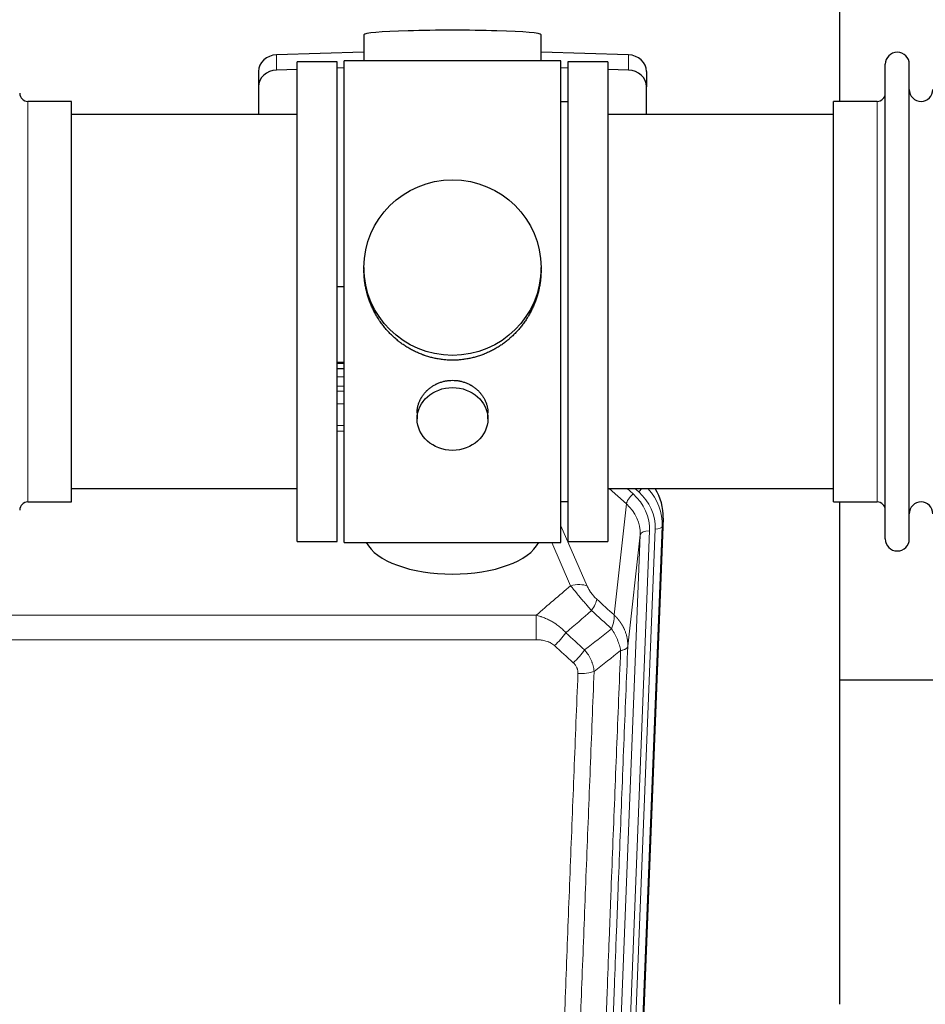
# Model space of a CAD drawing. Header units: inches. Extents: x 0 to 23760, y -13 to 16800.
# Tile 36 of 247: x 4855 to 5240, y 5659 to 6077. Entities that reach past the tile are written whole.
import ezdxf

# ---------------------------------------------------------------- set-up
doc = ezdxf.new("R2010")
doc.units = ezdxf.units.IN
doc.layers.add('1', color=7, linetype='Continuous', true_color=0xffffff)

msp = doc.modelspace()

# ---------------------------------------------------------------- linework, layer by layer
at = {"layer": '1', "color": 2, "linetype": 'Continuous', "lineweight": 25}
for p, q in [((5203.764, 6042.41), (5203.764, 6081.61)), ((5001.44, 6070.754), (5001.44, 6059.691)), ((5076.768, 6059.691), (5076.768, 6070.754)), ((5001.441, 6063.327), (4964.325, 6062.178)), ((5113.884, 6062.178), (5076.767, 6063.327)), ((4990.104, 6059.261), (4973.104, 6059.261)), ((4973.104, 5855.261), (4973.104, 6059.261)), ((4990.104, 5855.261), (4990.104, 6059.261)), ((5037.808, 6059.691), (4993.104, 6059.691)), ((4993.104, 5854.831), (4993.104, 6059.691)), ((5085.104, 6059.691), (5037.808, 6059.691)), ((5085.104, 5854.831), (5085.104, 6059.691)), ((5105.104, 6059.261), (5088.104, 6059.261)), ((5088.104, 6059.261), (5088.104, 5855.261)), ((5105.104, 6059.261), (5105.104, 5855.261)), ((5223.104, 6046.76), (5223.104, 6058.161)), ((5233.304, 6046.76), (5233.304, 6058.161)), ((4956.604, 6055.086), (4956.604, 6048.621)), ((4973.105, 6055.985), (4964.325, 6055.713)), ((4993.105, 6056.605), (4990.105, 6056.512)), ((5088.103, 6056.512), (5085.104, 6056.605)), ((5113.884, 6055.713), (5105.104, 6055.985)), ((5121.604, 6055.086), (5121.604, 6048.621)), ((4956.604, 6048.621), (4956.604, 6036.76)), ((5121.604, 6036.76), (5121.604, 6048.621)), ((5223.104, 5856.361), (5223.104, 6046.76)), ((5233.304, 5856.361), (5233.304, 6046.76)), ((4877.104, 6042.411), (4858.604, 6042.411)), ((4877.104, 5872.111), (4877.104, 6042.411)), ((5088.104, 6042.261), (5085.104, 6042.261)), ((5219.604, 6042.411), (5201.104, 6042.411)), ((5201.104, 6032.79), (5201.104, 6042.411)), ((4973.104, 6036.761), (4877.104, 6036.761)), ((5201.104, 6036.761), (5105.104, 6036.761)), ((5201.104, 5872.111), (5201.104, 6032.79)), ((5001.465, 5971.749), (5001.465, 5970.612)), ((5076.744, 5970.611), (5076.744, 5971.749)), ((4990.105, 5963.75), (4993.105, 5963.657)), ((4990.102, 5928.875), (4993.101, 5928.875)), ((4993.102, 5931.379), (4990.104, 5931.379)), ((5024.057, 5909.976), (5024.057, 5907.392)), ((5054.152, 5907.392), (5054.152, 5909.965)), ((4877.104, 5877.761), (4973.104, 5877.761)), ((5105.104, 5877.761), (5201.104, 5877.761)), ((4858.604, 5872.111), (4877.104, 5872.111)), ((5085.104, 5872.261), (5088.104, 5872.261)), ((5201.104, 5872.111), (5219.604, 5872.111)), ((5203.764, 5658.543), (5203.764, 5872.106)), ((5128.626, 5865.258), (5115.509, 5532.057)), ((4973.104, 5855.261), (4990.104, 5855.261)), ((4993.104, 5854.831), (5085.104, 5854.831)), ((5088.104, 5855.261), (5105.104, 5855.261)), ((5275.738, 5796.386), (5203.729, 5796.386))]:
    msp.add_line(p, q, dxfattribs=at)
at = {"layer": '1', "color": 110, "linetype": 'Continuous', "lineweight": 13}
for p, q in [((4964.325, 6062.178), (4964.325, 6055.713)), ((5113.884, 6062.178), (5113.884, 6055.713)), ((4858.604, 5872.111), (4858.604, 6042.411)), ((5219.604, 6032.79), (5219.604, 6042.411)), ((5219.604, 5872.111), (5219.604, 6032.79)), ((4993.102, 5930.989), (4990.104, 5930.989)), ((4990.102, 5925.237), (4993.103, 5925.237)), ((4993.103, 5921.267), (4990.102, 5921.267)), ((4990.103, 5919.176), (4993.102, 5919.176)), ((4993.102, 5913.883), (4990.103, 5913.883)), ((4990.104, 5904.624), (4993.103, 5904.624)), ((4993.103, 5902.18), (4990.104, 5902.18)), ((5113.03, 5871.284), (5105.728, 5877.761)), ((5115.855, 5875.539), (5113.35, 5877.761)), ((5118.247, 5876.375), (5116.684, 5877.761)), ((5107.805, 5824.084), (5113.03, 5871.284)), ((5128.626, 5865.258), (5128.246, 5861.821)), ((5085.104, 5862.013), (5096.379, 5836.334)), ((5112.141, 5527.579), (5125.252, 5860.601)), ((5128.246, 5861.821), (5115.135, 5528.799)), ((5105.802, 5526.244), (5118.868, 5858.138)), ((5122.86, 5859.765), (5109.794, 5527.871)), ((5118.868, 5858.138), (5113.62, 5810.732)), ((5089.317, 5836.484), (5081.262, 5854.831)), ((4841.518, 5823.964), (5074.691, 5823.964)), ((5074.691, 5813.533), (5074.691, 5823.964)), ((5074.691, 5813.533), (4841.518, 5813.533))]:
    msp.add_line(p, q, dxfattribs=at)
at = {"layer": '1', "color": 2, "linetype": 'Continuous', "lineweight": 25}
for centre, radius, start, end in [((5228.204, 6058.161), 5.1, 0, 180), ((4858.604, 6045.911), 3.5, 180, 270), ((5219.604, 6045.911), 3.5, 270, 0), ((5238.304, 6047.411), 5, 180, 0), ((4858.604, 5868.611), 3.5, 90, 180), ((5219.604, 5868.611), 3.5, 0, 90), ((5238.304, 5867.111), 5, 0, 180), ((5228.204, 5856.361), 5.1, 180, 0)]:
    msp.add_arc(centre, radius, start, end, dxfattribs=at)
for centre, major_axis, ratio, start_param, end_param in [((5039.104, 6070.754), (37.664, 0), 0.0504434, 0, 3.1415927), ((4964.604, 6055.086), (8, 0), 0.8870108, 1.6057029, 3.1415927), ((5113.604, 6055.086), (8, 0), 0.8870108, 0, 1.5358897), ((4964.604, 6048.621), (8, 0), 0.8870108, 1.6057029, 3.1415927), ((5113.604, 6048.621), (8, 0), 0.8870108, 0, 1.5358897), ((5101.605, 5866.067), (-27.038, -0.124), 0.8859493, 3.102669, 3.6464193), ((5039.104, 5858.802), (37.64, 0), 0.4617486, 3.372107, 6.0525728)]:
    msp.add_ellipse(centre, major_axis=major_axis, ratio=ratio, start_param=start_param, end_param=end_param, dxfattribs=at)
for centre, major_axis, ratio in [((5039.104, 5971.749), (37.64, 0), 0.9914449), ((5039.104, 5907.392), (-15.048, 0), 0.8870108)]:
    msp.add_ellipse(centre, major_axis=major_axis, ratio=ratio, dxfattribs=at)
at = {"layer": '1', "color": 110, "linetype": 'Continuous', "lineweight": 13}
for centre, major_axis, ratio, start_param, end_param in [((5118.247, 5877.76), (1.991, 2.244), 0.3265056, 4.3596844, 4.9945095), ((5101.232, 5862.704), (27.029, -0.244), 0.8851019, 6.2564288, 6.9740615), ((5115.855, 5873.692), (2.654, 2.992), 0.3265056, 1.2180917, 2.7365282), ((5098.841, 5860.483), (-24.034, -0.11), 0.8859493, 3.102669, 3.9217821), ((5101.232, 5861.319), (-24.034, -0.11), 0.8859493, 3.102669, 3.9217821), ((5098.841, 5858.636), (-20.033, -0.591), 0.8872905, 3.0803315, 3.8994446), ((5125.252, 5861.986), (2.998, -0.118), 0.4614673, 4.7305545, 6.248991), ((5122.86, 5857.918), (3.997, -0.157), 0.4614673, 1.5889619, 3.1073983), ((5089.317, 5830.312), (-9.156, -4.02), 0.5833249, 3.617995, 4.4616661), ((5093.405, 5824.714), (-6.719, -7.407), 0.3029797, 1.994528, 2.7400357), ((5082.449, 5815.327), (-6.736, -7.391), 0.3030979, 1.2497453, 1.9956357), ((5090.458, 5808.035), (6.729, 7.397), 0.3051216, 4.388767, 5.1358022), ((5092.43, 5803.441), (-9.992, 0.404), 0.431453, 1.5882535, 2.3480729)]:
    msp.add_ellipse(centre, major_axis=major_axis, ratio=ratio, start_param=start_param, end_param=end_param, dxfattribs=at)
at = {"layer": '1', "color": 2, "linetype": 'Continuous', "lineweight": 25}
for points, knots in [([(5039.104, 5932.377), (5038.477, 5932.377), (5037.227, 5932.41), (5035.37, 5932.555), (5033.53, 5932.794), (5031.707, 5933.126), (5029.901, 5933.552), (5028.708, 5933.898), (5027.817, 5934.18), (5027.521, 5934.279), (5027.151, 5934.406), (5027.077, 5934.432), (5026.93, 5934.484), (5026.709, 5934.563), (5025.904, 5934.859), (5024.609, 5935.382), (5022.927, 5936.161), (5021.289, 5937.02), (5019.696, 5937.959), (5018.147, 5938.976), (5017.143, 5939.708), (5016.524, 5940.182), (5016.401, 5940.278), (5016.156, 5940.47), (5015.791, 5940.761), (5015.432, 5941.058), (5014.723, 5941.659), (5013.799, 5942.481), (5012.477, 5943.775), (5011.22, 5945.129), (5010.025, 5946.544), (5009.272, 5947.527), (5008.723, 5948.281), (5008.452, 5948.661), (5008.188, 5949.048), (5008.013, 5949.307), (5007.926, 5949.437), (5007.496, 5950.09), (5006.836, 5951.147), (5005.928, 5952.77), (5005.1, 5954.429), (5004.352, 5956.124), (5003.685, 5957.855), (5003.295, 5959.033), (5003.023, 5959.927), (5002.892, 5960.376), (5002.749, 5960.904), (5002.689, 5961.131), (5002.65, 5961.283), (5002.631, 5961.359), (5002.458, 5962.043), (5002.184, 5963.26), (5001.864, 5965.09), (5001.635, 5966.924), (5001.497, 5968.762), (5001.465, 5970.01), (5001.465, 5970.645), (5001.465, 5970.665)], [0, 0, 0, 0, 0.0312188, 0.0624376, 0.0936563, 0.1248751, 0.1560939, 0.1873127, 0.1873127, 0.2029221, 0.2029221, 0.2068244, 0.2068244, 0.2107268, 0.2185315, 0.2497502, 0.280969, 0.3121878, 0.3434066, 0.3746254, 0.4058442, 0.4058442, 0.4136489, 0.4136489, 0.4214535, 0.4370629, 0.4370629, 0.4682817, 0.4995005, 0.5307193, 0.5619381, 0.5931568, 0.5931568, 0.6087662, 0.6165709, 0.6165709, 0.6243756, 0.6243756, 0.6555944, 0.6868132, 0.718032, 0.7492507, 0.7804695, 0.8116883, 0.8116883, 0.8272977, 0.8351024, 0.8390047, 0.8390047, 0.8429071, 0.8429071, 0.8741259, 0.9053447, 0.9365634, 0.9677822, 0.999001, 1, 1, 1, 1]), ([(5076.744, 5970.659), (5076.744, 5970.647), (5076.744, 5970.019), (5076.713, 5968.778), (5076.575, 5966.938), (5076.347, 5965.1), (5076.133, 5963.877), (5075.95, 5962.96), (5075.868, 5962.578), (5075.781, 5962.197), (5075.745, 5962.044), (5075.728, 5961.968), (5075.673, 5961.739), (5075.486, 5960.979), (5075.11, 5959.627), (5074.525, 5957.859), (5073.857, 5956.125), (5073.107, 5954.424), (5072.274, 5952.757), (5071.664, 5951.668), (5071.265, 5950.995), (5071.184, 5950.86), (5071.021, 5950.593), (5070.775, 5950.194), (5070.522, 5949.801), (5070.009, 5949.021), (5069.301, 5948.002), (5068.173, 5946.531), (5066.978, 5945.117), (5065.717, 5943.76), (5064.831, 5942.894), (5064.15, 5942.259), (5063.805, 5941.945), (5063.453, 5941.637), (5063.217, 5941.432), (5063.099, 5941.331), (5062.504, 5940.828), (5061.537, 5940.05), (5060.04, 5938.961), (5058.496, 5937.948), (5056.905, 5937.012), (5055.267, 5936.154), (5054.143, 5935.634), (5053.287, 5935.264), (5052.856, 5935.084), (5052.421, 5934.911), (5052.202, 5934.826), (5052.129, 5934.798), (5051.983, 5934.743), (5051.325, 5934.495), (5050.076, 5934.064), (5048.293, 5933.548), (5046.493, 5933.125), (5044.674, 5932.794), (5042.838, 5932.555), (5041.601, 5932.458), (5040.668, 5932.41), (5040.201, 5932.392), (5039.653, 5932.381), (5039.418, 5932.379), (5039.261, 5932.378), (5039.183, 5932.377), (5039.104, 5932.377)], [0, 0, 0, 0, 0.0006246, 0.0318551, 0.0630856, 0.0943161, 0.1255465, 0.1255465, 0.1411618, 0.1450656, 0.1450656, 0.1489694, 0.1489694, 0.156777, 0.1880075, 0.219238, 0.2504685, 0.2816989, 0.3129294, 0.3441599, 0.3441599, 0.3519675, 0.3519675, 0.3597751, 0.3753904, 0.3753904, 0.4066209, 0.4378513, 0.4690818, 0.5003123, 0.5315428, 0.5315428, 0.547158, 0.5549656, 0.5549656, 0.5627733, 0.5627733, 0.5940037, 0.6252342, 0.6564647, 0.6876952, 0.7189257, 0.7501562, 0.7501562, 0.7657714, 0.773579, 0.773579, 0.7774828, 0.7774828, 0.7813866, 0.8126171, 0.8438476, 0.8750781, 0.9063086, 0.937539, 0.9687695, 0.9687695, 0.9843848, 0.9921924, 0.9960962, 0.9960962, 1, 1, 1, 1]), ([(5024.057, 5909.975), (5024.057, 5910.404), (5024.081, 5910.837), (5024.141, 5911.383), (5024.154, 5911.494), (5024.185, 5911.714), (5024.235, 5912.045), (5024.298, 5912.372), (5024.442, 5913.024), (5024.562, 5913.454), (5024.846, 5914.305), (5025.012, 5914.726), (5025.295, 5915.351), (5025.395, 5915.557), (5025.527, 5915.815), (5025.554, 5915.866), (5025.609, 5915.968), (5025.691, 5916.121), (5025.777, 5916.272), (5026.068, 5916.772), (5026.32, 5917.16), (5026.864, 5917.913), (5027.156, 5918.278), (5027.623, 5918.808), (5027.783, 5918.982), (5028.032, 5919.237), (5028.158, 5919.364), (5028.286, 5919.489), (5028.373, 5919.572), (5028.417, 5919.613), (5028.811, 5919.982), (5029.176, 5920.292), (5029.934, 5920.877), (5030.327, 5921.152), (5031.141, 5921.667), (5031.562, 5921.906), (5032.106, 5922.182), (5032.216, 5922.236), (5032.437, 5922.342), (5032.549, 5922.394), (5032.885, 5922.545), (5033.111, 5922.64), (5033.794, 5922.909), (5034.256, 5923.067), (5035.194, 5923.339), (5035.67, 5923.453), (5036.394, 5923.591), (5036.637, 5923.632), (5037.004, 5923.684), (5037.127, 5923.7), (5037.312, 5923.722), (5037.374, 5923.729), (5037.497, 5923.742), (5037.559, 5923.749), (5038.115, 5923.801), (5038.607, 5923.824), (5039.59, 5923.825), (5040.08, 5923.802), (5041.058, 5923.711), (5041.545, 5923.642), (5042.153, 5923.527), (5042.274, 5923.503), (5042.517, 5923.451), (5042.879, 5923.369), (5043.236, 5923.275), (5043.943, 5923.07), (5044.405, 5922.913), (5045.311, 5922.557), (5045.755, 5922.358), (5046.406, 5922.028), (5046.621, 5921.913), (5046.94, 5921.733), (5047.046, 5921.671), (5047.256, 5921.546), (5047.359, 5921.482), (5047.873, 5921.159), (5048.267, 5920.883), (5049.025, 5920.299), (5049.388, 5919.991), (5050.082, 5919.343), (5050.413, 5919.003), (5050.767, 5918.602), (5050.807, 5918.557), (5050.884, 5918.467), (5050.999, 5918.332), (5051.261, 5918.013), (5051.474, 5917.734), (5051.884, 5917.168), (5052.136, 5916.78), (5052.598, 5915.987), (5052.809, 5915.58), (5053.093, 5914.956), (5053.183, 5914.746), (5053.309, 5914.427), (5053.349, 5914.32), (5053.427, 5914.106), (5053.465, 5913.999), (5053.644, 5913.464), (5053.764, 5913.033), (5053.956, 5912.167), (5054.029, 5911.732), (5054.102, 5911.076), (5054.121, 5910.856), (5054.139, 5910.526), (5054.146, 5910.361), (5054.15, 5910.196), (5054.152, 5910.086), (5054.152, 5910.03), (5054.152, 5909.972), (5054.152, 5909.97), (5054.152, 5909.967)], [0, 0, 0, 0, 0.0308202, 0.0308202, 0.0386347, 0.0386347, 0.0464491, 0.062078, 0.062078, 0.0933358, 0.0933358, 0.1245936, 0.1245936, 0.1402226, 0.1402226, 0.1441298, 0.1441298, 0.148037, 0.1558515, 0.1558515, 0.1871093, 0.1871093, 0.2183671, 0.2183671, 0.233996, 0.233996, 0.2418105, 0.2457177, 0.2457177, 0.2496249, 0.2496249, 0.2808827, 0.2808827, 0.3121405, 0.3121405, 0.3433983, 0.3433983, 0.3512128, 0.3512128, 0.3590273, 0.3590273, 0.3746562, 0.3746562, 0.405914, 0.405914, 0.4371718, 0.4371718, 0.4528007, 0.4528007, 0.4606152, 0.4606152, 0.4645224, 0.4645224, 0.4684296, 0.4684296, 0.4996874, 0.4996874, 0.5309452, 0.5309452, 0.5622031, 0.5622031, 0.5700175, 0.5700175, 0.577832, 0.5934609, 0.5934609, 0.6247187, 0.6247187, 0.6559765, 0.6559765, 0.6716054, 0.6716054, 0.6794199, 0.6794199, 0.6872343, 0.6872343, 0.7184921, 0.7184921, 0.7497499, 0.7497499, 0.7810078, 0.7810078, 0.784915, 0.784915, 0.7888222, 0.7966367, 0.8122656, 0.8122656, 0.8435234, 0.8435234, 0.8747812, 0.8747812, 0.8904101, 0.8904101, 0.8982246, 0.8982246, 0.906039, 0.906039, 0.9372968, 0.9372968, 0.9685546, 0.9685546, 0.9841835, 0.9841835, 0.991998, 0.9959052, 0.9959052, 0.9998125, 0.9998125, 1, 1, 1, 1])]:
    msp.add_open_spline(points, degree=3, knots=knots, dxfattribs=at)
at = {"layer": '1', "color": 110, "linetype": 'Continuous', "lineweight": 13}
for points in [[(5074.691, 5823.964), (5079.563, 5828.14), (5084.438, 5832.313), (5089.317, 5836.484)], [(5100.466, 5830.736), (5102.912, 5828.517), (5105.359, 5826.299), (5107.805, 5824.084)], [(5098.213, 5825.904), (5094.562, 5822.775), (5090.913, 5819.645), (5087.266, 5816.513)], [(5106.7, 5818.197), (5103.871, 5820.764), (5101.041, 5823.333), (5098.213, 5825.904)], [(5087.266, 5816.513), (5089.937, 5814.074), (5092.609, 5811.637), (5095.28, 5809.202)], [(5095.28, 5809.202), (5099.089, 5812.196), (5102.895, 5815.194), (5106.7, 5818.197)], [(5090.458, 5803.736), (5087.788, 5806.174), (5085.118, 5808.615), (5082.449, 5811.057)], [(5110.565, 5808.952), (5106.816, 5805.991), (5103.065, 5803.036), (5099.313, 5800.084)]]:
    msp.add_open_spline(points, degree=3, dxfattribs=at)
for points, knots in [([(5089.317, 5836.484), (5089.639, 5836.083), (5089.97, 5835.674), (5090.647, 5834.841), (5090.994, 5834.417), (5091.528, 5833.768), (5091.708, 5833.549), (5091.982, 5833.219), (5092.074, 5833.108), (5092.212, 5832.941), (5092.258, 5832.885), (5092.351, 5832.773), (5092.398, 5832.718), (5092.816, 5832.215), (5093.567, 5831.317), (5094.332, 5830.411), (5094.911, 5829.73), (5095.104, 5829.502), (5095.397, 5829.16), (5095.494, 5829.045), (5095.641, 5828.874), (5095.69, 5828.817), (5095.788, 5828.702), (5095.837, 5828.645), (5096.277, 5828.132), (5096.667, 5827.68), (5097.442, 5826.785), (5097.828, 5826.342), (5098.213, 5825.904)], [0, 0, 0, 0, 0.125, 0.125, 0.25, 0.25, 0.3125, 0.3125, 0.34375, 0.34375, 0.359375, 0.359375, 0.375, 0.375, 0.5, 0.625, 0.625, 0.6875, 0.6875, 0.71875, 0.71875, 0.734375, 0.734375, 0.75, 0.75, 0.875, 0.875, 1, 1, 1, 1]), ([(5100.466, 5830.736), (5100.247, 5830.935), (5100.03, 5831.141), (5099.604, 5831.571), (5099.395, 5831.793), (5099.137, 5832.082), (5099.085, 5832.14), (5098.984, 5832.257), (5098.833, 5832.433), (5098.686, 5832.61), (5098.4, 5832.967), (5098.217, 5833.207), (5097.868, 5833.692), (5097.701, 5833.937), (5097.521, 5834.215), (5097.501, 5834.246), (5097.462, 5834.308), (5097.404, 5834.4), (5097.271, 5834.615), (5097.163, 5834.798), (5096.956, 5835.16), (5096.828, 5835.399), (5096.59, 5835.87), (5096.48, 5836.103), (5096.379, 5836.334)], [0, 0, 0, 0, 0.125, 0.125, 0.25, 0.25, 0.28125, 0.28125, 0.3125, 0.375, 0.375, 0.5, 0.5, 0.625, 0.625, 0.640625, 0.640625, 0.65625, 0.6875, 0.75, 0.75, 0.875, 0.875, 1, 1, 1, 1]), ([(5074.691, 5823.964), (5075.288, 5823.812), (5075.956, 5823.618), (5076.62, 5823.398), (5076.767, 5823.348), (5076.841, 5823.323), (5077.061, 5823.247), (5077.207, 5823.195), (5077.645, 5823.034), (5077.935, 5822.923), (5078.796, 5822.573), (5079.362, 5822.321), (5080.474, 5821.776), (5081.022, 5821.483), (5081.828, 5821.013), (5082.227, 5820.77), (5082.621, 5820.515), (5082.817, 5820.386), (5082.882, 5820.342), (5083.012, 5820.254), (5083.076, 5820.21), (5083.655, 5819.811), (5084.152, 5819.439), (5085.107, 5818.662), (5085.566, 5818.256), (5086.445, 5817.411), (5086.866, 5816.971), (5087.266, 5816.513)], [0, 0, 0, 0, 0.125, 0.140625, 0.140625, 0.15625, 0.15625, 0.1875, 0.1875, 0.25, 0.25, 0.375, 0.375, 0.5, 0.5, 0.5625, 0.59375, 0.59375, 0.609375, 0.609375, 0.625, 0.625, 0.75, 0.75, 0.875, 0.875, 1, 1, 1, 1]), ([(5107.805, 5824.084), (5107.852, 5823.711), (5107.861, 5823.3), (5107.82, 5822.635), (5107.798, 5822.405), (5107.735, 5821.931), (5107.695, 5821.687), (5107.598, 5821.186), (5107.542, 5820.929), (5107.413, 5820.405), (5107.341, 5820.138), (5107.181, 5819.596), (5107.094, 5819.32), (5106.907, 5818.763), (5106.806, 5818.481), (5106.7, 5818.197)], [0, 0, 0, 0, 0.25, 0.25, 0.375, 0.375, 0.5, 0.5, 0.625, 0.625, 0.75, 0.75, 0.875, 0.875, 1, 1, 1, 1]), ([(5107.805, 5824.084), (5107.823, 5824.067), (5107.857, 5824.033), (5107.908, 5823.983), (5107.96, 5823.932), (5108.011, 5823.881), (5108.062, 5823.83), (5108.112, 5823.779), (5108.163, 5823.728), (5108.213, 5823.676), (5108.264, 5823.625), (5108.314, 5823.573), (5108.364, 5823.521), (5108.413, 5823.468), (5108.463, 5823.416), (5108.513, 5823.364), (5108.562, 5823.311), (5108.611, 5823.258), (5108.66, 5823.205), (5108.709, 5823.152), (5108.757, 5823.098), (5108.806, 5823.045), (5108.854, 5822.991), (5108.902, 5822.937), (5108.95, 5822.883), (5108.998, 5822.829), (5109.045, 5822.774), (5109.093, 5822.72), (5109.14, 5822.665), (5109.187, 5822.61), (5109.234, 5822.555), (5109.28, 5822.499), (5109.327, 5822.444), (5109.373, 5822.388), (5109.419, 5822.333), (5109.465, 5822.277), (5109.511, 5822.221), (5109.557, 5822.164), (5109.602, 5822.108), (5109.647, 5822.052), (5109.692, 5821.995), (5109.737, 5821.938), (5109.781, 5821.881), (5109.826, 5821.824), (5109.87, 5821.766), (5109.914, 5821.709), (5109.958, 5821.651), (5110.001, 5821.593), (5110.045, 5821.535), (5110.088, 5821.477), (5110.131, 5821.419), (5110.173, 5821.36), (5110.216, 5821.302), (5110.258, 5821.243), (5110.3, 5821.184), (5110.342, 5821.125), (5110.384, 5821.066), (5110.425, 5821.006), (5110.467, 5820.947), (5110.508, 5820.887), (5110.549, 5820.827), (5110.589, 5820.767), (5110.63, 5820.707), (5110.67, 5820.647), (5110.71, 5820.586), (5110.75, 5820.526), (5110.789, 5820.465), (5110.828, 5820.404), (5110.868, 5820.343), (5110.906, 5820.282), (5110.945, 5820.22), (5110.983, 5820.159), (5111.022, 5820.097), (5111.059, 5820.035), (5111.097, 5819.974), (5111.135, 5819.911), (5111.172, 5819.849), (5111.209, 5819.787), (5111.246, 5819.724), (5111.282, 5819.662), (5111.318, 5819.599), (5111.354, 5819.536), (5111.39, 5819.473), (5111.426, 5819.41), (5111.461, 5819.347), (5111.496, 5819.283), (5111.531, 5819.22), (5111.566, 5819.156), (5111.6, 5819.092), (5111.634, 5819.028), (5111.668, 5818.964), (5111.701, 5818.9), (5111.735, 5818.835), (5111.768, 5818.771), (5111.801, 5818.706), (5111.833, 5818.642), (5111.866, 5818.577), (5111.898, 5818.512), (5111.929, 5818.447), (5111.961, 5818.381), (5111.992, 5818.316), (5112.023, 5818.251), (5112.054, 5818.185), (5112.084, 5818.119), (5112.115, 5818.053), (5112.145, 5817.987), (5112.174, 5817.921), (5112.204, 5817.855), (5112.402, 5817.404), (5112.736, 5816.554), (5113.124, 5815.286), (5113.41, 5813.987), (5113.588, 5812.665), (5113.631, 5811.738), (5113.631, 5811.214), (5113.63, 5811.093), (5113.627, 5810.973), (5113.624, 5810.853), (5113.622, 5810.772), (5113.62, 5810.732)], [0, 0, 0, 0, 0.0045083, 0.0090195, 0.0135338, 0.0180512, 0.0225715, 0.0270949, 0.0316214, 0.0361509, 0.0406834, 0.0452189, 0.0497575, 0.0542992, 0.0588439, 0.0633916, 0.0679424, 0.0724963, 0.0770532, 0.0816132, 0.0861762, 0.0907423, 0.0953114, 0.0998837, 0.104459, 0.1090373, 0.1136188, 0.1182033, 0.1227909, 0.1273815, 0.1319753, 0.1365721, 0.141172, 0.145775, 0.1503811, 0.1549903, 0.1596025, 0.1642179, 0.1688364, 0.1734579, 0.1780826, 0.1827103, 0.1873412, 0.1919752, 0.1966123, 0.2012524, 0.2058957, 0.2105422, 0.2151917, 0.2198443, 0.2245001, 0.229159, 0.233821, 0.2384861, 0.2431544, 0.2478258, 0.2525003, 0.2571779, 0.2618587, 0.2665427, 0.2712297, 0.2759199, 0.2806133, 0.2853097, 0.2900094, 0.2947122, 0.2994181, 0.3041272, 0.3088394, 0.3135548, 0.3182733, 0.322995, 0.3277199, 0.3324479, 0.3371791, 0.3419135, 0.346651, 0.3513917, 0.3561355, 0.3608826, 0.3656328, 0.3703861, 0.3751427, 0.3799024, 0.3846654, 0.3894315, 0.3942008, 0.3989732, 0.4037489, 0.4085278, 0.4133098, 0.4180951, 0.4228835, 0.4276751, 0.43247, 0.437268, 0.4420692, 0.4468737, 0.4516813, 0.4564922, 0.4613063, 0.4661235, 0.470944, 0.4757677, 0.4805947, 0.4854248, 0.4902582, 0.4950947, 0.4999345, 0.5888915, 0.6791125, 0.7706071, 0.8633844, 0.9574535, 0.965938, 0.9744348, 0.9829441, 0.9914659, 1, 1, 1, 1]), ([(5106.7, 5818.197), (5107.203, 5817.449), (5107.665, 5816.683), (5108.291, 5815.521), (5108.489, 5815.131), (5108.861, 5814.35), (5109.036, 5813.959), (5109.523, 5812.785), (5109.801, 5812.003), (5110.257, 5810.459), (5110.436, 5809.696), (5110.565, 5808.952)], [0, 0, 0, 0, 0.25, 0.25, 0.375, 0.375, 0.5, 0.5, 0.75, 0.75, 1, 1, 1, 1]), ([(5074.691, 5813.533), (5075.044, 5813.533), (5075.398, 5813.522), (5075.839, 5813.495), (5075.927, 5813.489), (5076.103, 5813.476), (5076.191, 5813.468), (5076.454, 5813.443), (5076.629, 5813.424), (5077.151, 5813.357), (5077.496, 5813.3), (5078.179, 5813.161), (5078.516, 5813.079), (5079.184, 5812.884), (5079.514, 5812.773), (5079.879, 5812.628), (5079.92, 5812.612), (5080.001, 5812.578), (5080.121, 5812.528), (5080.399, 5812.406), (5080.63, 5812.292), (5081.085, 5812.054), (5081.376, 5811.879), (5081.933, 5811.496), (5082.198, 5811.286), (5082.449, 5811.057)], [0, 0, 0, 0, 0.125, 0.125, 0.15625, 0.15625, 0.1875, 0.1875, 0.25, 0.25, 0.375, 0.375, 0.5, 0.5, 0.625, 0.625, 0.640625, 0.640625, 0.65625, 0.6875, 0.75, 0.75, 0.875, 0.875, 1, 1, 1, 1]), ([(5113.62, 5810.732), (5113.05, 5796.732), (5111.926, 5768.865), (5110.832, 5741.261), (5110.022, 5720.657), (5109.621, 5710.38), (5109.157, 5698.433), (5108.959, 5693.322), (5108.828, 5689.917), (5108.762, 5688.216), (5108.434, 5679.714), (5108.044, 5669.538), (5107.594, 5657.712), (5107.402, 5652.654), (5107.274, 5649.284), (5107.21, 5647.6), (5106.638, 5632.456), (5105.637, 5605.688), (5104.182, 5565.994), (5102.776, 5526.76), (5101.87, 5500.911), (5101.425, 5488.064)], [0, 0, 0, 0, 0.125, 0.25, 0.25, 0.3125, 0.34375, 0.359375, 0.359375, 0.375, 0.375, 0.4375, 0.46875, 0.484375, 0.484375, 0.5, 0.5, 0.625, 0.75, 0.875, 1, 1, 1, 1]), ([(5110.565, 5808.952), (5110.791, 5808.988), (5111.008, 5809.03), (5111.418, 5809.126), (5111.612, 5809.179), (5111.976, 5809.295), (5112.146, 5809.359), (5112.46, 5809.494), (5112.604, 5809.567), (5112.866, 5809.72), (5112.983, 5809.801), (5113.189, 5809.97), (5113.278, 5810.059), (5113.501, 5810.333), (5113.591, 5810.528), (5113.62, 5810.732)], [0, 0, 0, 0, 0.125, 0.125, 0.25, 0.25, 0.375, 0.375, 0.5, 0.5, 0.625, 0.625, 0.75, 0.75, 1, 1, 1, 1]), ([(5095.28, 5809.202), (5095.571, 5808.858), (5095.848, 5808.507), (5096.176, 5808.059), (5096.241, 5807.969), (5096.369, 5807.788), (5096.433, 5807.697), (5096.619, 5807.424), (5096.74, 5807.241), (5097.089, 5806.687), (5097.524, 5805.941), (5097.897, 5805.178), (5098.152, 5804.599), (5098.234, 5804.405), (5098.35, 5804.112), (5098.388, 5804.014), (5098.461, 5803.818), (5098.496, 5803.72), (5098.669, 5803.229), (5098.79, 5802.837), (5098.997, 5802.051), (5099.17, 5801.265), (5099.277, 5800.478), (5099.313, 5800.084)], [0, 0, 0, 0, 0.125, 0.125, 0.15625, 0.15625, 0.1875, 0.1875, 0.25, 0.25, 0.375, 0.5, 0.5, 0.5625, 0.5625, 0.59375, 0.59375, 0.625, 0.625, 0.75, 0.75, 0.875, 1, 1, 1, 1]), ([(5098.336, 5485.055), (5098.391, 5486.667), (5098.447, 5488.281), (5098.559, 5491.51), (5098.728, 5496.357), (5099.123, 5507.692), (5099.467, 5517.452), (5100.16, 5537.028), (5101.1, 5563.284), (5102.559, 5603.129), (5103.563, 5630), (5104.137, 5645.201), (5104.201, 5646.891), (5104.329, 5650.274), (5104.522, 5655.351), (5104.973, 5667.222), (5105.365, 5677.437), (5105.693, 5685.971), (5105.759, 5687.679), (5105.891, 5691.097), (5106.089, 5696.227), (5106.554, 5708.219), (5106.957, 5718.535), (5107.769, 5739.217), (5108.866, 5766.925), (5109.993, 5794.899), (5110.565, 5808.952)], [0, 0, 0, 0, 0.015625, 0.015625, 0.03125, 0.0625, 0.125, 0.125, 0.25, 0.375, 0.5, 0.5, 0.515625, 0.515625, 0.53125, 0.5625, 0.625, 0.625, 0.640625, 0.640625, 0.65625, 0.6875, 0.75, 0.75, 0.875, 1, 1, 1, 1]), ([(5090.458, 5803.736), (5090.624, 5803.583), (5090.782, 5803.425), (5090.968, 5803.217), (5091.005, 5803.175), (5091.077, 5803.091), (5091.113, 5803.048), (5091.217, 5802.919), (5091.284, 5802.831), (5091.476, 5802.565), (5091.711, 5802.2), (5091.901, 5801.815), (5092.027, 5801.518), (5092.067, 5801.418), (5092.121, 5801.266), (5092.139, 5801.215), (5092.172, 5801.113), (5092.188, 5801.061), (5092.264, 5800.804), (5092.312, 5800.597), (5092.384, 5800.18), (5092.409, 5799.971), (5092.436, 5799.549), (5092.438, 5799.337), (5092.43, 5799.124)], [0, 0, 0, 0, 0.125, 0.125, 0.15625, 0.15625, 0.1875, 0.1875, 0.25, 0.25, 0.375, 0.5, 0.5, 0.5625, 0.5625, 0.59375, 0.59375, 0.625, 0.625, 0.75, 0.75, 0.875, 0.875, 1, 1, 1, 1]), ([(5080.471, 5480.121), (5080.909, 5492.834), (5081.799, 5518.412), (5082.72, 5544.292), (5083.422, 5563.815), (5083.658, 5570.341), (5084.134, 5583.432), (5084.374, 5589.996), (5085.099, 5609.745), (5085.59, 5622.983), (5086.214, 5639.618), (5086.339, 5642.949), (5086.59, 5649.62), (5086.969, 5659.638), (5087.351, 5669.692), (5088.122, 5689.851), (5089.164, 5716.859), (5090.772, 5757.763), (5091.872, 5785.293), (5092.43, 5799.124)], [0, 0, 0, 0, 0.125, 0.25, 0.25, 0.3125, 0.3125, 0.375, 0.375, 0.5, 0.5, 0.53125, 0.53125, 0.5625, 0.625, 0.625, 0.75, 0.875, 1, 1, 1, 1]), ([(5099.313, 5800.084), (5098.755, 5786.272), (5097.653, 5758.776), (5096.043, 5717.924), (5094.999, 5690.95), (5094.228, 5670.817), (5093.845, 5660.775), (5093.466, 5650.77), (5093.214, 5644.108), (5093.089, 5640.781), (5092.465, 5624.167), (5091.973, 5610.947), (5091.246, 5591.223), (5091.006, 5584.667), (5090.53, 5571.593), (5090.294, 5565.074), (5089.591, 5545.576), (5088.669, 5519.729), (5087.777, 5494.184), (5087.339, 5481.487)], [0, 0, 0, 0, 0.125, 0.25, 0.375, 0.375, 0.4375, 0.46875, 0.46875, 0.5, 0.5, 0.625, 0.625, 0.6875, 0.6875, 0.75, 0.75, 0.875, 1, 1, 1, 1])]:
    msp.add_open_spline(points, degree=3, knots=knots, dxfattribs=at)

doc.saveas('drawing.dxf')
